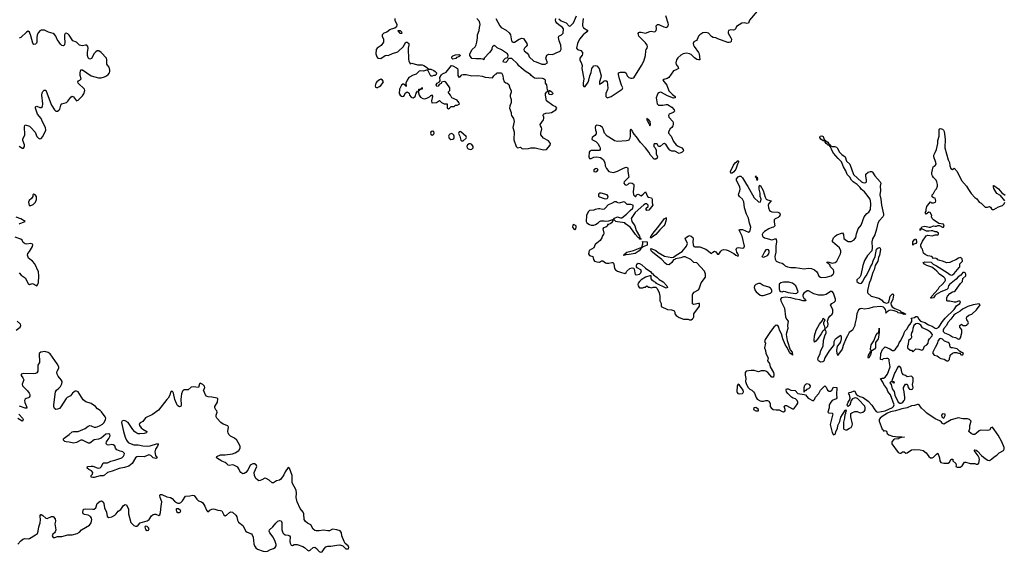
# Model space of a CAD drawing. Header units: inches. Extents: x 2396598 to 2566999, y 262085 to 451979.
# Tile 144 of 256: x 2457996 to 2471393, y 371484 to 378736. Entities that reach past the tile are written whole.
import ezdxf

# ---------------------------------------------------------------- set-up
doc = ezdxf.new("R2010")
doc.units = ezdxf.units.IN
doc.header["$MEASUREMENT"] = 0
for name, color, linetype in [('C4357', 7, 'Continuous'), ('C4367', 7, 'Continuous'), ('C4377', 7, 'Continuous')]:
    doc.layers.add(name, color=color, linetype=linetype)

msp = doc.modelspace()

# ---------------------------------------------------------------- linework, layer by layer
at = {"layer": 'C4357', "color": 5, "elevation": 20}
for points in [[(2457990, 377013), (2458010, 376998), (2458030, 376985), (2458050, 376985), (2458062, 377010), (2458061, 377030), (2458040, 377090), (2458041, 377110), (2458064, 377170), (2458061, 377279), (2458064, 377296), (2458070, 377303), (2458130, 377284), (2458149, 377269), (2458205, 377205), (2458230, 377145), (2458241, 377130), (2458250, 377121), (2458270, 377115), (2458290, 377120), (2458310, 377145), (2458350, 377230), (2458349, 377270), (2458305, 377345), (2458287, 377390), (2458239, 377450), (2458211, 377530), (2458209, 377550), (2458230, 377558), (2458270, 377541), (2458290, 377540), (2458306, 377554), (2458311, 377589), (2458298, 377710), (2458301, 377739), (2458310, 377759), (2458330, 377778), (2458350, 377775), (2458410, 377615), (2458430, 377573), (2458470, 377509), (2458490, 377492), (2458510, 377489), (2458530, 377504), (2458541, 377519), (2458557, 377570), (2458569, 377590), (2458633, 377607), (2458653, 377627), (2458690, 377683), (2458710, 377693), (2458730, 377685), (2458770, 377633), (2458790, 377639), (2458850, 377698), (2458870, 377725), (2458884, 377770), (2458878, 377790), (2458792, 377870), (2458785, 377890), (2458797, 377903), (2458814, 377910), (2458832, 377930), (2458818, 377978), (2458820, 378010), (2458830, 378055), (2458850, 378055), (2458970, 377970), (2459070, 377944), (2459105, 377945), (2459150, 377958), (2459178, 377970), (2459202, 377990), (2459217, 378010), (2459224, 378030), (2459224, 378050), (2459214, 378090), (2459190, 378115), (2459182, 378130), (2459182, 378190), (2459176, 378210), (2459103, 378290), (2459072, 378310), (2459050, 378312), (2459030, 378299), (2459010, 378277), (2458972, 378208), (2458950, 378200), (2458943, 378203), (2458930, 378216), (2458920, 378250), (2458919, 378290), (2458926, 378350), (2458923, 378370), (2458911, 378390), (2458890, 378390), (2458850, 378379), (2458830, 378382), (2458811, 378391), (2458770, 378429), (2458717, 378450), (2458670, 378526), (2458650, 378545), (2458630, 378553), (2458614, 378546), (2458606, 378530), (2458605, 378490), (2458611, 378429), (2458608, 378392), (2458590, 378380), (2458570, 378382), (2458550, 378402), (2458535, 378430), (2458507, 378467), (2458488, 378510), (2458470, 378535), (2458450, 378546), (2458390, 378564), (2458334, 378594), (2458290, 378594), (2458270, 378584), (2458250, 378562), (2458236, 378530), (2458229, 378489), (2458230, 378430), (2458225, 378415), (2458210, 378403), (2458190, 378399), (2458174, 378414), (2458150, 378518), (2458130, 378567), (2458110, 378580), (2458090, 378568), (2458010, 378494), (2457990, 378484)], [(2457988, 375952), (2457997, 375963), (2458050, 375979), (2458069, 375990), (2458010, 376024), (2457947, 376047)], [(2457990, 375291), (2458016, 375256), (2458070, 375219), (2458110, 375145), (2458130, 375131), (2458170, 375143), (2458230, 375111), (2458245, 375135), (2458250, 375152), (2458256, 375250), (2458250, 375301), (2458204, 375410), (2458170, 375447), (2458115, 375490), (2458101, 375530), (2458109, 375551), (2458130, 375579), (2458170, 375648), (2458176, 375670), (2458170, 375680), (2458150, 375687), (2458090, 375679), (2458070, 375682), (2458044, 375704), (2458030, 375733), (2458010, 375748), (2457935, 375775)], [(2457949, 374510), (2458003, 374550), (2458011, 374570), (2458006, 374590), (2457962, 374630)], [(2460000, 373564), (2459883, 373417), (2459801, 373359), (2459710, 373314), (2459673, 373267), (2459635, 373245), (2459621, 373230), (2459624, 373210), (2459650, 373177), (2459670, 373159), (2459728, 373130), (2459720, 373110), (2459690, 373102), (2459630, 373098), (2459610, 373099), (2459590, 373108), (2459565, 373125), (2459537, 373157), (2459470, 373252), (2459430, 373274), (2459410, 373277), (2459387, 373270), (2459381, 373250), (2459407, 373130), (2459433, 373050), (2459450, 373010), (2459470, 372980), (2459490, 372968), (2459550, 372947), (2459610, 372949), (2459670, 372934), (2459730, 372927), (2459770, 372932), (2459870, 372966), (2459880, 372950), (2459871, 372930), (2459842, 372890), (2459833, 372850), (2459842, 372802), (2459867, 372770), (2459850, 372763), (2459813, 372770), (2459782, 372802), (2459753, 372813), (2459690, 372785), (2459611, 372789), (2459590, 372786), (2459570, 372769), (2459526, 372694), (2459482, 372658), (2459422, 372638), (2459350, 372627), (2459253, 372587), (2459189, 372571), (2459150, 372535), (2459130, 372526), (2459090, 372526), (2459010, 372503), (2458990, 372502), (2458969, 372509), (2458970, 372530), (2458986, 372550), (2458990, 372570), (2458971, 372591), (2458937, 372610), (2458912, 372630), (2458919, 372650), (2458970, 372659), (2458990, 372657), (2459050, 372634), (2459070, 372631), (2459090, 372635), (2459107, 372650), (2459130, 372702), (2459190, 372702), (2459236, 372724), (2459290, 372737), (2459384, 372770), (2459410, 372794), (2459418, 372810), (2459420, 372830), (2459400, 372850), (2459361, 372861), (2459320, 372880), (2459301, 372901), (2459290, 372932), (2459270, 372948), (2459250, 372950), (2459210, 372942), (2459187, 372947), (2459176, 372956), (2459171, 372970), (2459175, 372990), (2459210, 373033), (2459229, 373070), (2459221, 373090), (2459210, 373095), (2459170, 373093), (2459103, 373037), (2459070, 373023), (2459010, 373015), (2458950, 372972), (2458931, 372969), (2458850, 373009), (2458830, 373009), (2458770, 372977), (2458730, 372968), (2458670, 372985), (2458627, 372987), (2458610, 372994), (2458594, 373010), (2458592, 373030), (2458600, 373040), (2458670, 373086), (2458710, 373123), (2458730, 373129), (2458770, 373127), (2458790, 373131), (2458887, 373170), (2458930, 373202), (2458950, 373210), (2458970, 373208), (2459010, 373188), (2459030, 373187), (2459050, 373191), (2459089, 373210), (2459123, 373230), (2459145, 373250), (2459163, 373290), (2459166, 373310), (2459158, 373330), (2459110, 373395), (2459090, 373415), (2459056, 373436), (2459026, 373470), (2458970, 373508), (2458894, 373534), (2458860, 373560), (2458790, 373667), (2458770, 373678), (2458750, 373678), (2458736, 373670), (2458714, 373650), (2458687, 373613), (2458644, 373590), (2458630, 373577), (2458555, 373465), (2458536, 373444), (2458510, 373431), (2458490, 373430), (2458470, 373443), (2458460, 373470), (2458461, 373490), (2458482, 373670), (2458495, 373690), (2458530, 373719), (2458550, 373743), (2458570, 373780), (2458573, 373810), (2458562, 373830), (2458520, 373880), (2458505, 373910), (2458501, 373930), (2458504, 373950), (2458528, 373992), (2458528, 374010), (2458508, 374050), (2458410, 374187), (2458385, 374205), (2458336, 374216), (2458285, 374210), (2458259, 374190), (2458264, 374070), (2458244, 374030), (2458243, 373950), (2458231, 373929), (2458210, 373917), (2458185, 373915), (2458050, 373917), (2458018, 373910), (2458014, 373890), (2458039, 373859), (2458054, 373830), (2458030, 373775), (2458035, 373750), (2458104, 373684), (2458127, 373650), (2458132, 373632), (2458132, 373610), (2458125, 373595), (2458114, 373586), (2458082, 373578), (2458070, 373569), (2458061, 373550), (2458064, 373524), (2458090, 373470), (2458092, 373448), (2458070, 373448), (2457994, 373474)], [(2457984, 373364), (2458034, 373310), (2458042, 373290), (2458036, 373270), (2458030, 373268), (2457970, 373307)], [(2457970, 371593), (2458010, 371639), (2458037, 371663), (2458067, 371673), (2458110, 371668), (2458130, 371672), (2458210, 371720), (2458238, 371742), (2458248, 371770), (2458257, 371830), (2458276, 371884), (2458278, 371930), (2458273, 371970), (2458274, 371986), (2458283, 371997), (2458290, 371999), (2458310, 371985), (2458350, 371948), (2458370, 371944), (2458430, 371972), (2458450, 371972), (2458479, 371939), (2458485, 371910), (2458475, 371870), (2458487, 371790), (2458479, 371761), (2458471, 371749), (2458447, 371730), (2458436, 371710), (2458450, 371686), (2458475, 371685), (2458510, 371701), (2458570, 371700), (2458650, 371720), (2458710, 371720), (2458779, 371741), (2458810, 371756), (2458836, 371790), (2458948, 371852), (2458970, 371884), (2458977, 371930), (2458972, 371950), (2458958, 371970), (2458930, 371988), (2458877, 371997), (2458858, 372010), (2458856, 372030), (2458865, 372070), (2458890, 372078), (2458990, 372070), (2459010, 372073), (2459030, 372090), (2459050, 372150), (2459090, 372180), (2459110, 372185), (2459130, 372173), (2459141, 372150), (2459150, 372090), (2459179, 372030), (2459185, 371970), (2459210, 371958), (2459250, 371967), (2459289, 371990), (2459311, 372009), (2459338, 372042), (2459373, 372067), (2459410, 372120), (2459430, 372135), (2459450, 372131), (2459475, 372070), (2459478, 372010), (2459510, 371890), (2459550, 371850), (2459570, 371840), (2459590, 371841), (2459607, 371853), (2459635, 371885), (2459730, 371914), (2459757, 371930), (2459790, 371981), (2459810, 371999), (2459830, 372003), (2459850, 372001), (2459890, 371987), (2459905, 371995), (2459914, 372026), (2459919, 372110), (2459932, 372170), (2459908, 372230), (2459904, 372256), (2459907, 372273), (2459930, 372270), (2459998, 372238), (2460000, 372237)]]:
    msp.add_lwpolyline(points, dxfattribs=at)
for points in [[(2458190, 376358), (2458174, 376350), (2458174, 376330), (2458157, 376303), (2458126, 376274), (2458118, 376250), (2458125, 376205), (2458150, 376205), (2458180, 376220), (2458210, 376252), (2458227, 376287), (2458226, 376330), (2458206, 376350)], [(2459710, 371842), (2459703, 371837), (2459698, 371830), (2459710, 371796), (2459730, 371779), (2459750, 371786), (2459756, 371804), (2459750, 371819), (2459730, 371837)]]:
    msp.add_lwpolyline(points, close=True, dxfattribs=at)
at = {"layer": 'C4367', "color": 5, "elevation": 20}
for points in [[(2463099, 378750), (2463101, 378730), (2463127, 378670), (2463121, 378639), (2463100, 378620), (2463050, 378607), (2463030, 378597), (2462992, 378568), (2462950, 378551), (2462929, 378530), (2462927, 378510), (2462945, 378470), (2462944, 378430), (2462915, 378385), (2462859, 378350), (2462845, 378330), (2462841, 378270), (2462854, 378230), (2462871, 378211), (2462910, 378208), (2462970, 378247), (2462990, 378251), (2463010, 378247), (2463070, 378277), (2463140, 378300), (2463150, 378305), (2463213, 378367), (2463249, 378431), (2463270, 378431), (2463293, 378410), (2463293, 378390), (2463281, 378350), (2463286, 378194), (2463290, 378174), (2463310, 378134), (2463330, 378142), (2463410, 378122), (2463470, 378121), (2463494, 378114), (2463530, 378091), (2463538, 378078), (2463562, 378062), (2463590, 378061), (2463630, 378046), (2463651, 378031), (2463665, 378010), (2463662, 377990), (2463650, 377978), (2463630, 377975), (2463610, 377966), (2463590, 377966), (2463550, 378048), (2463530, 378049), (2463490, 378033), (2463450, 378039), (2463430, 378034), (2463390, 377995), (2463350, 377982), (2463290, 377949), (2463266, 377910), (2463252, 377870), (2463254, 377830), (2463250, 377826), (2463242, 377842), (2463216, 377856), (2463210, 377858), (2463190, 377842), (2463163, 377790), (2463161, 377730), (2463171, 377710), (2463190, 377695), (2463210, 377691), (2463224, 377696), (2463233, 377707), (2463243, 377737), (2463270, 377752), (2463295, 377735), (2463301, 377710), (2463323, 377683), (2463330, 377676), (2463350, 377671), (2463379, 377690), (2463390, 377734), (2463410, 377762), (2463420, 377760), (2463431, 377710), (2463450, 377681), (2463482, 377662), (2463510, 377658), (2463535, 377665), (2463573, 377687), (2463590, 377705), (2463596, 377704), (2463610, 377714), (2463611, 377690), (2463599, 377630), (2463605, 377605), (2463610, 377602), (2463666, 377610), (2463710, 377634), (2463734, 377610), (2463770, 377592), (2463814, 377590), (2463814, 377530), (2463830, 377522), (2463846, 377530), (2463868, 377552), (2463907, 377553), (2463926, 377570), (2463950, 377571), (2463974, 377586), (2463978, 377590), (2463969, 377610), (2463950, 377638), (2463878, 377670), (2463858, 377710), (2463838, 377730), (2463828, 377750), (2463847, 377773), (2463848, 377810), (2463810, 377868), (2463790, 377888), (2463770, 377895), (2463737, 377883), (2463731, 377869), (2463705, 377855), (2463690, 377829), (2463670, 377828), (2463662, 377850), (2463678, 377870), (2463708, 377890), (2463715, 377905), (2463713, 377950), (2463735, 377985), (2463750, 377999), (2463800, 378020), (2463870, 378111), (2463890, 378106), (2463941, 378081), (2463952, 378070), (2463958, 378050), (2463957, 377977), (2463970, 377952), (2463990, 377958), (2464014, 377986), (2464030, 377991), (2464069, 377991), (2464150, 377973), (2464230, 377974), (2464288, 377968), (2464330, 377951), (2464430, 377942), (2464446, 377970), (2464470, 377994), (2464482, 377998), (2464490, 378014), (2464550, 378012), (2464570, 377974), (2464572, 377932), (2464590, 377894), (2464610, 377874), (2464630, 377872), (2464651, 377851), (2464664, 377804), (2464682, 377770), (2464682, 377750), (2464671, 377710), (2464671, 377690), (2464681, 377650), (2464681, 377610), (2464663, 377557), (2464661, 377530), (2464685, 377470), (2464681, 377450), (2464686, 377430), (2464716, 377390), (2464722, 377350), (2464706, 377270), (2464723, 377210), (2464721, 377101), (2464751, 377010), (2464770, 376991), (2464810, 377002), (2464830, 376982), (2464857, 376977), (2464918, 376982), (2464950, 376991), (2465009, 376991), (2465122, 376962), (2465164, 376970), (2465212, 377028), (2465216, 377050), (2465206, 377070), (2465190, 377086), (2465122, 377122), (2465087, 377167), (2465085, 377190), (2465099, 377250), (2465095, 377270), (2465082, 377290), (2465078, 377310), (2465121, 377370), (2465129, 377390), (2465129, 377410), (2465119, 377430), (2465122, 377450), (2465155, 377465), (2465206, 377466), (2465230, 377470), (2465289, 377510), (2465305, 377530), (2465289, 377550), (2465250, 377567), (2465166, 377630), (2465149, 377710), (2465149, 377730), (2465170, 377754), (2465182, 377758), (2465186, 377770), (2465178, 377778), (2465168, 377850), (2465149, 377870), (2465149, 377910), (2465122, 377930), (2465110, 377933), (2465050, 377938), (2465030, 377933), (2465001, 377941), (2464957, 377977), (2464946, 377990), (2464875, 378035), (2464819, 378079), (2464788, 378108), (2464770, 378136), (2464690, 378206), (2464653, 378207), (2464642, 378198), (2464630, 378173), (2464610, 378154), (2464578, 378158), (2464574, 378170), (2464583, 378190), (2464605, 378210), (2464637, 378223), (2464643, 378250), (2464634, 378270), (2464550, 378326), (2464494, 378354), (2464470, 378375), (2464450, 378382), (2464430, 378368), (2464421, 378350), (2464418, 378330), (2464390, 378288), (2464314, 378210), (2464310, 378188), (2464298, 378198), (2464270, 378202), (2464201, 378201), (2464150, 378208), (2464122, 378250), (2464119, 378270), (2464154, 378330), (2464193, 378367), (2464206, 378394), (2464217, 378430), (2464226, 378490), (2464226, 378530), (2464249, 378590), (2464252, 378630), (2464262, 378670), (2464252, 378710), (2464216, 378750)], [(2464475, 378750), (2464530, 378651), (2464546, 378630), (2464615, 378595), (2464657, 378557), (2464673, 378530), (2464688, 378450), (2464698, 378438), (2464710, 378428), (2464730, 378428), (2464790, 378470), (2464830, 378484), (2464850, 378478), (2464896, 378410), (2464899, 378390), (2464888, 378372), (2464864, 378350), (2464855, 378330), (2464859, 378310), (2464901, 378281), (2464918, 378258), (2464930, 378230), (2464990, 378173), (2465024, 378164), (2465102, 378130), (2465146, 378130), (2465178, 378150), (2465155, 378210), (2465170, 378252), (2465196, 378264), (2465242, 378262), (2465270, 378271), (2465295, 378285), (2465350, 378306), (2465365, 378335), (2465360, 378390), (2465336, 378450), (2465327, 378493), (2465330, 378511), (2465370, 378531), (2465389, 378550), (2465394, 378610), (2465376, 378636), (2465330, 378665), (2465303, 378690), (2465290, 378710), (2465286, 378730), (2465290, 378750)], [(2465330, 378746), (2465362, 378722), (2465430, 378694), (2465470, 378648), (2465490, 378650), (2465530, 378694), (2465571, 378789)], [(2465661, 378750), (2465652, 378672), (2465653, 378650), (2465666, 378626), (2465728, 378590), (2465713, 378570), (2465661, 378530), (2465613, 378470), (2465586, 378410), (2465573, 378350), (2465586, 378330), (2465630, 378317), (2465653, 378290), (2465654, 378270), (2465648, 378252), (2465616, 378210), (2465616, 378190), (2465641, 378141), (2465648, 378110), (2465644, 378070), (2465671, 377930), (2465661, 377870), (2465661, 377841), (2465670, 377826), (2465690, 377827), (2465730, 377883), (2465741, 377910), (2465752, 377970), (2465770, 378018), (2465782, 378070), (2465792, 378090), (2465810, 378108), (2465830, 378113), (2465850, 378108), (2465881, 378070), (2465908, 377970), (2465905, 377950), (2465883, 377890), (2465885, 377865), (2465890, 377854), (2465895, 377865), (2465910, 377871), (2465950, 377903), (2465970, 377906), (2465990, 377892), (2465998, 377802), (2465995, 377785), (2465971, 377730), (2465971, 377690), (2465990, 377671), (2466043, 377690), (2466192, 377790), (2466203, 377810), (2466182, 377842), (2466156, 377930), (2466144, 377990), (2466145, 378010), (2466170, 378020), (2466230, 378023), (2466249, 378009), (2466262, 377970), (2466283, 377950), (2466310, 377941), (2466330, 377940), (2466350, 377946), (2466455, 378110), (2466488, 378170), (2466511, 378250), (2466514, 378310), (2466520, 378330), (2466535, 378350), (2466540, 378370), (2466534, 378390), (2466510, 378422), (2466422, 378510), (2466414, 378530), (2466413, 378547), (2466421, 378559), (2466430, 378565), (2466450, 378564), (2466510, 378551), (2466570, 378575), (2466590, 378579), (2466630, 378572), (2466643, 378577), (2466656, 378590), (2466659, 378610), (2466655, 378650), (2466672, 378668), (2466690, 378669), (2466710, 378663), (2466758, 378638), (2466790, 378630), (2466810, 378639), (2466818, 378650), (2466822, 378670), (2466821, 378690), (2466787, 378787)], [(2468030, 378850), (2467928, 378730), (2467910, 378689), (2467890, 378685), (2467853, 378693), (2467823, 378690), (2467750, 378642), (2467737, 378610), (2467723, 378597), (2467710, 378592), (2467670, 378598), (2467642, 378590), (2467635, 378570), (2467637, 378550), (2467673, 378490), (2467679, 378470), (2467678, 378442), (2467670, 378429), (2467650, 378423), (2467630, 378427), (2467495, 378475), (2467469, 378489), (2467430, 378494), (2467410, 378505), (2467370, 378553), (2467330, 378563), (2467290, 378557), (2467249, 378530), (2467234, 378510), (2467216, 378464), (2467206, 378454), (2467170, 378435), (2467161, 378410), (2467165, 378390), (2467174, 378370), (2467233, 378290), (2467240, 378270), (2467250, 378189), (2467230, 378187), (2467210, 378192), (2467177, 378217), (2467130, 378262), (2467110, 378272), (2467070, 378281), (2467022, 378270), (2466990, 378251), (2466950, 378218), (2466931, 378190), (2466923, 378150), (2466930, 378127), (2466955, 378090), (2466958, 378070), (2466930, 378053), (2466890, 378039), (2466827, 377950), (2466805, 377935), (2466758, 377922), (2466745, 377910), (2466802, 377842), (2466829, 377769), (2466877, 377717), (2466913, 377690), (2466916, 377670), (2466890, 377666), (2466810, 377700), (2466730, 377744), (2466710, 377750), (2466690, 377741), (2466680, 377730), (2466668, 377710), (2466656, 377670), (2466670, 377590), (2466688, 377570), (2466746, 377570), (2466790, 377580), (2466810, 377579), (2466870, 377543), (2466900, 377510), (2466905, 377490), (2466899, 377481), (2466888, 377472), (2466835, 377450), (2466823, 377430), (2466830, 377407), (2466882, 377350), (2466888, 377330), (2466888, 377310), (2466881, 377290), (2466867, 377270), (2466845, 377250), (2466823, 377210), (2466823, 377190), (2466862, 377150), (2466890, 377079), (2466930, 377031), (2466953, 377013), (2467006, 376990), (2467024, 376970), (2467027, 376950), (2467011, 376930), (2466990, 376925), (2466970, 376914), (2466910, 376945), (2466870, 376947), (2466853, 376953), (2466840, 376960), (2466822, 376982), (2466790, 377034), (2466770, 377048), (2466750, 377046), (2466710, 377008), (2466688, 377008), (2466670, 377046), (2466630, 377046), (2466625, 377030), (2466626, 377010), (2466642, 376990), (2466658, 376958), (2466658, 376910), (2466672, 376870), (2466671, 376849), (2466650, 376838), (2466630, 376838), (2466577, 376890), (2466554, 376934), (2466510, 376993), (2466445, 377065), (2466390, 377142), (2466357, 377177), (2466333, 377213), (2466330, 377226), (2466310, 377246), (2466302, 377230), (2466303, 377150), (2466297, 377123), (2466283, 377097), (2466270, 377089), (2466253, 377087), (2466130, 377078), (2466090, 377088), (2466070, 377098), (2465990, 377150), (2465952, 377192), (2465934, 377250), (2465924, 377270), (2465894, 377290), (2465850, 377301), (2465830, 377290), (2465825, 377270), (2465830, 377231), (2465839, 377210), (2465838, 377182), (2465823, 377157), (2465785, 377130), (2465781, 377110), (2465790, 377099), (2465835, 377075), (2465860, 377050), (2465887, 377010), (2465895, 376990), (2465896, 376970), (2465885, 376955), (2465770, 376956), (2465753, 376947), (2465745, 376930), (2465741, 376870), (2465750, 376846), (2465770, 376847), (2465810, 376862), (2465850, 376868), (2465898, 376858), (2465933, 376833), (2465958, 376790), (2465964, 376744), (2465978, 376710), (2466010, 376671), (2466070, 376657), (2466090, 376661), (2466130, 376674), (2466210, 376715), (2466250, 376726), (2466264, 376724), (2466271, 376711), (2466270, 376670), (2466285, 376590), (2466221, 376530), (2466215, 376510), (2466228, 376490), (2466250, 376482), (2466270, 376491), (2466290, 376508), (2466310, 376515), (2466330, 376511), (2466343, 376503), (2466350, 376490), (2466353, 376470), (2466345, 376390), (2466347, 376353), (2466370, 376327), (2466378, 376330), (2466389, 376351), (2466410, 376358), (2466450, 376338), (2466480, 376360), (2466510, 376392), (2466538, 376330), (2466550, 376321), (2466591, 376310), (2466601, 376290), (2466603, 376243), (2466611, 376210), (2466557, 376143), (2466530, 376138), (2466518, 376150), (2466522, 376170), (2466548, 376190), (2466546, 376210), (2466527, 376227), (2466510, 376228), (2466490, 376217), (2466370, 376109), (2466318, 376030), (2466319, 376010), (2466327, 375990), (2466364, 375930), (2466386, 375866), (2466431, 375790), (2466438, 375758), (2466451, 375751), (2466450, 375746), (2466430, 375749), (2466424, 375764), (2466410, 375769), (2466373, 375810), (2466336, 375870), (2466301, 375910), (2466237, 375957), (2466230, 375968), (2466130, 375982), (2466106, 375990), (2466090, 376006), (2466070, 376006), (2466062, 375998), (2466062, 375990), (2466050, 375969), (2466030, 375955), (2466006, 375946), (2465994, 375946), (2465992, 375930), (2465972, 375910), (2465940, 375900), (2465931, 375890), (2465945, 375830), (2465941, 375810), (2465923, 375790), (2465915, 375765), (2465892, 375730), (2465824, 375676), (2465810, 375628), (2465746, 375594), (2465736, 375550), (2465747, 375527), (2465794, 375510), (2465803, 375470), (2465819, 375450), (2465850, 375437), (2465885, 375435), (2465910, 375451), (2465929, 375451), (2465965, 375425), (2465982, 375422), (2466010, 375421), (2466051, 375431), (2466071, 375431), (2466082, 375410), (2466088, 375350), (2466104, 375330), (2466130, 375313), (2466170, 375297), (2466230, 375282), (2466248, 375292), (2466258, 375310), (2466298, 375350), (2466330, 375358), (2466350, 375352), (2466358, 375338), (2466368, 375268), (2466390, 375260), (2466431, 375269), (2466449, 375290), (2466455, 375315), (2466449, 375330), (2466399, 375359), (2466389, 375369), (2466389, 375390), (2466393, 375407), (2466410, 375419), (2466430, 375416), (2466459, 375399), (2466510, 375351), (2466584, 375304), (2466598, 375278), (2466610, 375274), (2466620, 375260), (2466670, 375225), (2466699, 375199), (2466750, 375165), (2466801, 375110), (2466811, 375089), (2466790, 375081), (2466662, 375142), (2466650, 375158), (2466627, 375167), (2466606, 375186), (2466588, 375208), (2466586, 375246), (2466570, 375248), (2466510, 375229), (2466450, 375193), (2466427, 375170), (2466411, 375150), (2466406, 375130), (2466411, 375110), (2466426, 375090), (2466430, 375086), (2466475, 375085), (2466493, 375093), (2466507, 375093), (2466530, 375112), (2466553, 375093), (2466567, 375093), (2466590, 375085), (2466613, 375093), (2466650, 375094), (2466670, 375074), (2466697, 375017), (2466705, 374970), (2466705, 374910), (2466722, 374870), (2466722, 374830), (2466808, 374788), (2466865, 374785), (2466890, 374778), (2466902, 374770), (2466912, 374752), (2466912, 374730), (2466928, 374708), (2466970, 374679), (2467030, 374659), (2467090, 374658), (2467110, 374651), (2467130, 374651), (2467150, 374663), (2467159, 374670), (2467169, 374690), (2467169, 374730), (2467247, 374833), (2467246, 374870), (2467230, 374873), (2467170, 374859), (2467149, 374869), (2467152, 374932), (2467149, 374990), (2467155, 375005), (2467174, 375026), (2467230, 375059), (2467241, 375070), (2467269, 375151), (2467328, 375230), (2467328, 375270), (2467314, 375310), (2467210, 375426), (2467168, 375428), (2467126, 375470), (2467050, 375509), (2467030, 375509), (2466990, 375495), (2466921, 375479), (2466910, 375469), (2466890, 375464), (2466868, 375430), (2466837, 375403), (2466830, 375400), (2466803, 375403), (2466779, 375419), (2466732, 375472), (2466677, 375510), (2466605, 375570), (2466589, 375590), (2466582, 375618), (2466590, 375622), (2466595, 375615), (2466650, 375593), (2466684, 375564), (2466770, 375516), (2466870, 375497), (2466890, 375501), (2466930, 375530), (2467010, 375579), (2467070, 375651), (2467080, 375690), (2467073, 375713), (2467049, 375750), (2467053, 375767), (2467090, 375790), (2467110, 375796), (2467133, 375790), (2467157, 375770), (2467160, 375750), (2467154, 375710), (2467158, 375670), (2467168, 375648), (2467182, 375642), (2467250, 375644), (2467332, 375612), (2467410, 375552), (2467428, 375570), (2467450, 375582), (2467470, 375574), (2467490, 375545), (2467510, 375542), (2467537, 375583), (2467550, 375596), (2467570, 375606), (2467610, 375600), (2467634, 375594), (2467713, 375553), (2467741, 375530), (2467762, 375522), (2467770, 375512), (2467776, 375530), (2467769, 375550), (2467753, 375570), (2467746, 375606), (2467752, 375628), (2467770, 375636), (2467834, 375626), (2467850, 375631), (2467857, 375650), (2467826, 375790), (2467794, 375850), (2467787, 375873), (2467800, 375880), (2467830, 375877), (2467910, 375845), (2467930, 375857), (2467934, 375866), (2467942, 375910), (2467924, 375964), (2467910, 376035), (2467885, 376090), (2467856, 376176), (2467850, 376254), (2467830, 376294), (2467789, 376329), (2467778, 376350), (2467779, 376370), (2467795, 376405), (2467798, 376430), (2467794, 376454), (2467749, 376550), (2467749, 376571), (2467770, 376598), (2467790, 376607), (2467810, 376603), (2467830, 376581), (2467883, 376490), (2467903, 376463), (2467991, 376310), (2468050, 376256), (2468070, 376251), (2468081, 376270), (2468086, 376290), (2468073, 376330), (2468072, 376372), (2468058, 376430), (2468056, 376464), (2468060, 376480), (2468070, 376482), (2468111, 376410), (2468140, 376320), (2468154, 376294), (2468170, 376281), (2468222, 376270), (2468190, 376235), (2468180, 376210), (2468184, 376176), (2468200, 376140), (2468210, 376127), (2468230, 376119), (2468310, 376117), (2468330, 376107), (2468342, 376090), (2468339, 376070), (2468330, 376057), (2468316, 376044), (2468276, 376024), (2468263, 376010), (2468260, 375980), (2468271, 375930), (2468262, 375918), (2468251, 375909), (2468230, 375905), (2468190, 375887), (2468130, 375851), (2468109, 375831), (2468100, 375810), (2468103, 375790), (2468110, 375779), (2468130, 375765), (2468150, 375759), (2468230, 375738), (2468250, 375741), (2468270, 375752), (2468290, 375754), (2468295, 375710), (2468284, 375650), (2468282, 375570), (2468269, 375510), (2468274, 375474), (2468287, 375447), (2468330, 375429), (2468370, 375421), (2468389, 375409), (2468410, 375385), (2468442, 375370), (2468490, 375362), (2468550, 375362), (2468670, 375342), (2468730, 375353), (2468770, 375348), (2468809, 375329), (2468843, 375303), (2468853, 375290), (2468870, 375243), (2468890, 375228), (2468907, 375227), (2468970, 375230), (2469035, 375250), (2469062, 375270), (2469072, 375290), (2469074, 375310), (2469067, 375330), (2469030, 375369), (2469017, 375397), (2468998, 375418), (2468978, 375430), (2468983, 375437), (2469010, 375436), (2469050, 375421), (2469070, 375423), (2469090, 375431), (2469112, 375450), (2469165, 375550), (2469170, 375570), (2469167, 375590), (2469151, 375631), (2469057, 375710), (2469055, 375730), (2469070, 375766), (2469090, 375790), (2469114, 375806), (2469190, 375832), (2469203, 375810), (2469210, 375758), (2469246, 375730), (2469270, 375717), (2469290, 375714), (2469310, 375716), (2469350, 375737), (2469371, 375769), (2469381, 375819), (2469406, 375890), (2469443, 375937), (2469487, 376053), (2469523, 376097), (2469550, 376117), (2469570, 376150), (2469575, 376230), (2469573, 376270), (2469566, 376290), (2469510, 376370), (2469492, 376392), (2469447, 376427), (2469431, 376451), (2469392, 376492), (2469335, 376530), (2469315, 376550), (2469292, 376592), (2469253, 376630), (2469238, 376678), (2469205, 376730), (2469179, 376799), (2469130, 376845), (2469070, 376918), (2469050, 376950), (2469026, 377006), (2469018, 377010), (2469018, 377018), (2468986, 377030), (2468981, 377041), (2468969, 377050), (2468955, 377070), (2468958, 377078), (2468930, 377086), (2468896, 377110), (2468884, 377130), (2468889, 377150), (2468910, 377156), (2468930, 377146), (2468943, 377103), (2468958, 377090), (2468961, 377081), (2468970, 377081), (2468990, 377070), (2469005, 377045), (2469022, 377030), (2469022, 377022), (2469050, 377011), (2469087, 377007), (2469110, 376998), (2469118, 376990), (2469151, 376930), (2469181, 376901), (2469226, 376870), (2469246, 376810), (2469290, 376770), (2469343, 376630), (2469450, 376528), (2469470, 376517), (2469485, 376515), (2469510, 376521), (2469516, 376530), (2469518, 376550), (2469507, 376610), (2469509, 376631), (2469540, 376660), (2469570, 376671), (2469590, 376671), (2469601, 376661), (2469630, 376611), (2469703, 376530), (2469711, 376510), (2469703, 376470), (2469707, 376410), (2469697, 376350), (2469714, 376290), (2469723, 376210), (2469750, 376090), (2469750, 376070), (2469742, 376050), (2469690, 375995), (2469670, 375964), (2469656, 375884), (2469632, 375808), (2469601, 375750), (2469589, 375710), (2469597, 375630), (2469591, 375590), (2469530, 375524), (2469490, 375459), (2469470, 375389), (2469442, 375258), (2469428, 375232), (2469388, 375192), (2469388, 375170), (2469410, 375151), (2469430, 375142), (2469450, 375147), (2469469, 375170), (2469487, 375213), (2469514, 375250), (2469555, 375325), (2469570, 375370), (2469593, 375407), (2469607, 375453), (2469636, 375510), (2469655, 375610), (2469678, 375630), (2469695, 375635), (2469705, 375625), (2469706, 375606), (2469694, 375530), (2469680, 375500), (2469670, 375450), (2469637, 375390), (2469624, 375330), (2469605, 375295), (2469572, 375190), (2469554, 375150), (2469531, 375050), (2469530, 375022), (2469535, 375010), (2469581, 374970), (2469686, 374946), (2469722, 374922), (2469751, 374890), (2469790, 374875), (2469817, 374883), (2469822, 374890), (2469833, 374950), (2469841, 374970), (2469870, 375002), (2469880, 375000), (2469884, 374984), (2469877, 374930), (2469851, 374870), (2469855, 374850), (2469868, 374828), (2469904, 374804), (2469970, 374775), (2469995, 374755), (2470000, 374753)], [(2470000, 374736), (2469998, 374738), (2469970, 374739), (2469950, 374745), (2469937, 374757), (2469893, 374773), (2469850, 374781), (2469824, 374776), (2469800, 374760), (2469782, 374742), (2469786, 374754), (2469776, 374790), (2469764, 374810), (2469750, 374822), (2469712, 374832), (2469610, 374823), (2469550, 374803), (2469490, 374793), (2469450, 374803), (2469430, 374801), (2469410, 374785), (2469385, 374730), (2469378, 374662), (2469358, 374590), (2469358, 374570), (2469325, 374510), (2469284, 374476), (2469260, 374430), (2469239, 374401), (2469199, 374301), (2469187, 374250), (2469137, 374183), (2469130, 374166), (2469122, 374162), (2469126, 374170), (2469118, 374190), (2469115, 374230), (2469122, 374290), (2469155, 374325), (2469169, 374350), (2469177, 374390), (2469177, 374417), (2469170, 374438), (2469130, 374415), (2469110, 374395), (2469090, 374388), (2469075, 374350), (2469072, 374310), (2469065, 374295), (2469010, 374229), (2468953, 374130), (2468935, 374085), (2468924, 374076), (2468890, 374073), (2468864, 374090), (2468857, 374110), (2468859, 374130), (2468889, 374190), (2468895, 374230), (2468929, 374290), (2468933, 374367), (2468949, 374430), (2468969, 374470), (2468969, 374490), (2468956, 374516), (2468950, 374526), (2468942, 374510), (2468918, 374490), (2468902, 374458), (2468853, 374387), (2468830, 374359), (2468810, 374346), (2468805, 374370), (2468812, 374430), (2468835, 374510), (2468879, 374590), (2468919, 374641), (2468930, 374674), (2468952, 374650), (2468931, 374609), (2468931, 374590), (2468941, 374570), (2468950, 374534), (2468970, 374542), (2468990, 374562), (2468994, 374590), (2468988, 374630), (2468999, 374670), (2469021, 374699), (2469050, 374727), (2469061, 374750), (2469060, 374790), (2469029, 374850), (2469044, 374870), (2469079, 374890), (2469097, 374910), (2469096, 374930), (2469069, 375010), (2469050, 375036), (2469030, 375035), (2468968, 374992), (2468933, 374987), (2468867, 374987), (2468803, 375003), (2468730, 375045), (2468710, 375043), (2468665, 375010), (2468651, 374990), (2468651, 374970), (2468665, 374945), (2468685, 374930), (2468694, 374910), (2468674, 374906), (2468650, 374906), (2468610, 374921), (2468550, 374930), (2468490, 374950), (2468410, 374957), (2468363, 374950), (2468349, 374930), (2468354, 374910), (2468403, 374810), (2468417, 374690), (2468430, 374658), (2468451, 374630), (2468443, 374570), (2468447, 374530), (2468427, 374473), (2468424, 374450), (2468437, 374370), (2468481, 374241), (2468505, 374210), (2468512, 374168), (2468506, 374174), (2468506, 374186), (2468490, 374188), (2468470, 374209), (2468436, 374276), (2468410, 374314), (2468380, 374390), (2468359, 374459), (2468334, 374510), (2468325, 374550), (2468310, 374573), (2468290, 374576), (2468257, 374550), (2468210, 374489), (2468140, 374380), (2468131, 374351), (2468143, 374330), (2468131, 374270), (2468143, 374230), (2468146, 374190), (2468182, 374130), (2468171, 374090), (2468196, 374056), (2468208, 374008), (2468251, 373930), (2468256, 373910), (2468251, 373869), (2468228, 373870), (2468175, 373930), (2468150, 373949), (2468130, 373953), (2468086, 373954), (2468050, 373942), (2467990, 373958), (2467950, 373960), (2467881, 373950), (2467865, 373930), (2467866, 373894), (2467876, 373850), (2467873, 373810), (2467884, 373770), (2467906, 373726), (2467930, 373703), (2467958, 373690), (2467981, 373670), (2467996, 373650), (2468015, 373590), (2468031, 373570), (2468070, 373547), (2468090, 373541), (2468118, 373542), (2468150, 373551), (2468171, 373551), (2468190, 373542), (2468206, 373510), (2468206, 373470), (2468219, 373450), (2468246, 373430), (2468290, 373423), (2468330, 373425), (2468370, 373401), (2468390, 373397), (2468409, 373410), (2468409, 373430), (2468398, 373470), (2468410, 373482), (2468430, 373485), (2468510, 373438), (2468530, 373438), (2468572, 373490), (2468585, 373515), (2468585, 373530), (2468575, 373550), (2468550, 373572), (2468522, 373582), (2468497, 373597), (2468446, 373646), (2468429, 373671), (2468425, 373695), (2468429, 373711), (2468450, 373711), (2468490, 373691), (2468546, 373686), (2468585, 373645), (2468670, 373634), (2468686, 373626), (2468724, 373584), (2468790, 373547), (2468810, 373565), (2468825, 373595), (2468870, 373647), (2468894, 373690), (2468950, 373752), (2468970, 373734), (2468985, 373690), (2469010, 373678), (2469030, 373678), (2469048, 373690), (2469070, 373732), (2469114, 373730), (2469111, 373630), (2469115, 373585), (2469106, 373574), (2469050, 373553), (2469031, 373530), (2469011, 373490), (2469011, 373450), (2468992, 373390), (2469002, 373382), (2469050, 373378), (2469058, 373370), (2469025, 373225), (2469050, 373114), (2469070, 373083), (2469090, 373094), (2469104, 373136), (2469121, 373170), (2469129, 373211), (2469156, 373264), (2469170, 373322), (2469190, 373362), (2469218, 373402), (2469218, 373410), (2469230, 373422), (2469242, 373410), (2469232, 373388), (2469231, 373370), (2469222, 373358), (2469219, 373310), (2469204, 373256), (2469207, 373170), (2469210, 373162), (2469230, 373151), (2469250, 373152), (2469285, 373175), (2469310, 373185), (2469324, 373210), (2469325, 373230), (2469306, 373330), (2469306, 373374), (2469316, 373384), (2469358, 373402), (2469390, 373401), (2469430, 373381), (2469470, 373391), (2469492, 373408), (2469498, 373422), (2469501, 373450), (2469493, 373473), (2469410, 373564), (2469396, 373576), (2469370, 373585), (2469350, 373584), (2469327, 373573), (2469311, 373550), (2469290, 373489), (2469270, 373468), (2469258, 373478), (2469255, 373490), (2469266, 373530), (2469285, 373555), (2469297, 373583), (2469287, 373627), (2469275, 373650), (2469281, 373659), (2469310, 373664), (2469350, 373681), (2469359, 373679), (2469379, 373639), (2469399, 373619), (2469425, 373605), (2469472, 373592), (2469540, 373540), (2469590, 373488), (2469630, 373422), (2469650, 373399), (2469670, 373390), (2469772, 373408), (2469870, 373456), (2469885, 373470), (2469893, 373493), (2469842, 373630), (2469810, 373674), (2469794, 373714), (2469753, 373770), (2469740, 373800), (2469708, 373850), (2469725, 373855), (2469750, 373855), (2469773, 373867), (2469803, 373910), (2469840, 374010), (2469824, 374090), (2469824, 374110), (2469818, 374118), (2469810, 374124), (2469790, 374124), (2469744, 374116), (2469730, 374106), (2469708, 374108), (2469714, 374190), (2469734, 374246), (2469770, 374282), (2469834, 374254), (2469870, 374232), (2469890, 374232), (2469910, 374251), (2469950, 374301), (2469962, 374338), (2469986, 374370), (2470000, 374398)], [(2470000, 373930), (2469989, 373990), (2469970, 374015), (2469955, 374015), (2469950, 374014), (2469935, 373990), (2469917, 373950), (2469903, 373930), (2469865, 373830), (2469864, 373824), (2469870, 373814), (2469891, 373811), (2469892, 373790), (2469888, 373788), (2469882, 373802), (2469870, 373806), (2469850, 373806), (2469834, 373790), (2469854, 373770), (2469867, 373710), (2469893, 373673), (2469903, 373623), (2469949, 373529), (2469970, 373513), (2469990, 373514), (2470000, 373520)], [(2460000, 372237), (2460050, 372228), (2460070, 372216), (2460102, 372182), (2460130, 372163), (2460150, 372153), (2460170, 372151), (2460190, 372161), (2460210, 372183), (2460250, 372248), (2460310, 372252), (2460350, 372264), (2460370, 372256), (2460406, 372206), (2460430, 372184), (2460471, 372170), (2460490, 372156), (2460517, 372110), (2460536, 372056), (2460550, 372038), (2460570, 372041), (2460584, 372056), (2460610, 372070), (2460630, 372075), (2460650, 372073), (2460690, 372056), (2460730, 372054), (2460747, 372047), (2460774, 371994), (2460790, 371982), (2460810, 371988), (2460850, 372028), (2460870, 372037), (2460891, 372030), (2460937, 371990), (2460949, 371969), (2460961, 371921), (2460975, 371895), (2461030, 371850), (2461073, 371773), (2461090, 371756), (2461150, 371736), (2461161, 371721), (2461173, 371690), (2461181, 371601), (2461192, 371572), (2461207, 371547), (2461230, 371528), (2461310, 371498), (2461335, 371495), (2461370, 371501), (2461410, 371522), (2461450, 371535), (2461474, 371550), (2461484, 371570), (2461484, 371590), (2461472, 371630), (2461447, 371690), (2461398, 371750), (2461391, 371770), (2461396, 371790), (2461442, 371830), (2461480, 371880), (2461510, 371908), (2461530, 371915), (2461553, 371913), (2461564, 371890), (2461565, 371790), (2461578, 371750), (2461590, 371736), (2461610, 371724), (2461650, 371718), (2461668, 371710), (2461676, 371696), (2461671, 371630), (2461675, 371610), (2461690, 371579), (2461710, 371577), (2461731, 371589), (2461748, 371592), (2461770, 371590), (2461850, 371563), (2461870, 371550), (2461910, 371512), (2461930, 371505), (2461950, 371512), (2461990, 371550), (2462010, 371554), (2462036, 371536), (2462070, 371493), (2462090, 371484), (2462112, 371490), (2462137, 371530), (2462162, 371558), (2462190, 371568), (2462230, 371568), (2462310, 371583), (2462350, 371584), (2462391, 371571), (2462432, 371530), (2462468, 371530), (2462475, 371550), (2462465, 371570), (2462425, 371605), (2462409, 371629), (2462381, 371710), (2462373, 371750), (2462355, 371775), (2462309, 371790), (2462250, 371800), (2462210, 371778), (2462190, 371775), (2462130, 371784), (2462070, 371775), (2462030, 371775), (2462010, 371782), (2461990, 371799), (2461957, 371857), (2461910, 371881), (2461884, 371904), (2461868, 371930), (2461860, 372010), (2461852, 372030), (2461810, 372080), (2461770, 372169), (2461756, 372230), (2461763, 372290), (2461757, 372330), (2461705, 372430), (2461702, 372530), (2461669, 372629), (2461650, 372639), (2461610, 372581), (2461590, 372538), (2461550, 372481), (2461530, 372467), (2461490, 372455), (2461450, 372429), (2461430, 372429), (2461390, 372467), (2461350, 372489), (2461330, 372494), (2461290, 372469), (2461270, 372461), (2461250, 372459), (2461230, 372469), (2461210, 372489), (2461190, 372530), (2461186, 372570), (2461221, 372650), (2461214, 372674), (2461193, 372690), (2461167, 372690), (2461133, 372670), (2461098, 372602), (2461072, 372570), (2461050, 372555), (2461030, 372554), (2461003, 372570), (2460990, 372590), (2460980, 372620), (2460962, 372642), (2460908, 372670), (2460890, 372673), (2460850, 372665), (2460831, 372671), (2460816, 372690), (2460790, 372708), (2460745, 372725), (2460673, 372770), (2460679, 372790), (2460730, 372812), (2460791, 372809), (2460890, 372824), (2460930, 372837), (2460980, 372870), (2460996, 372904), (2460994, 372930), (2460970, 372980), (2460950, 373010), (2460918, 373038), (2460865, 373065), (2460842, 373090), (2460832, 373110), (2460830, 373130), (2460836, 373190), (2460826, 373206), (2460765, 373230), (2460731, 373250), (2460680, 373310), (2460670, 373329), (2460668, 373352), (2460683, 373390), (2460679, 373410), (2460664, 373424), (2460652, 373450), (2460652, 373470), (2460689, 373530), (2460694, 373574), (2460683, 373583), (2460610, 373597), (2460560, 373600), (2460540, 373610), (2460525, 373630), (2460498, 373690), (2460515, 373725), (2460510, 373746), (2460488, 373770), (2460453, 373787), (2460443, 373777), (2460431, 373729), (2460355, 373735), (2460330, 373732), (2460290, 373696), (2460230, 373698), (2460210, 373680), (2460199, 373641), (2460190, 373570), (2460195, 373490), (2460190, 373468), (2460170, 373465), (2460162, 373470), (2460145, 373485), (2460130, 373510), (2460105, 373565), (2460090, 373649), (2460081, 373670), (2460070, 373680), (2460050, 373663), (2460037, 373623), (2460016, 373584), (2460000, 373564)], [(2470000, 373436), (2469970, 373430), (2469912, 373408), (2469845, 373395), (2469803, 373377), (2469730, 373332), (2469702, 373310), (2469690, 373290), (2469692, 373270), (2469715, 373195), (2469730, 373161), (2469745, 373150), (2469750, 373134), (2469770, 373142), (2469790, 373132), (2469801, 373101), (2469822, 373082), (2469870, 373063), (2469910, 373061), (2469930, 373055), (2469990, 373058), (2470000, 373056)], [(2470000, 373046), (2469976, 373044), (2469961, 373039), (2469952, 373030), (2469897, 373023), (2469883, 373017), (2469864, 372990), (2469863, 372963), (2469950, 372842), (2469970, 372832), (2469987, 372833), (2470000, 372844)]]:
    msp.add_lwpolyline(points, dxfattribs=at)
for points in [[(2463190, 378548), (2463169, 378549), (2463162, 378562), (2463148, 378570), (2463146, 378590), (2463174, 378590), (2463192, 378570), (2463194, 378550)], [(2463890, 378198), (2463878, 378210), (2463878, 378230), (2463890, 378242), (2463925, 378255), (2463970, 378262), (2463990, 378254), (2463992, 378250), (2463971, 378229), (2463941, 378219), (2463930, 378209)], [(2462910, 377924), (2462890, 377919), (2462856, 377890), (2462843, 377870), (2462834, 377834), (2462838, 377818), (2462850, 377814), (2462870, 377814), (2462878, 377822), (2462890, 377825), (2462910, 377838), (2462930, 377861), (2462944, 377890), (2462933, 377913)], [(2463422, 377762), (2463428, 377790), (2463462, 377798), (2463466, 377810), (2463474, 377814), (2463472, 377790), (2463438, 377782), (2463430, 377766)], [(2465210, 377768), (2465194, 377766), (2465192, 377730), (2465202, 377722), (2465230, 377718), (2465250, 377725), (2465255, 377730), (2465238, 377750)], [(2466527, 377393), (2466527, 377370), (2466539, 377359), (2466550, 377326), (2466559, 377319), (2466570, 377292), (2466579, 377310), (2466573, 377350), (2466550, 377375), (2466540, 377380), (2466535, 377390)], [(2463610, 377219), (2463590, 377204), (2463586, 377190), (2463590, 377176), (2463610, 377165), (2463627, 377173), (2463637, 377190), (2463633, 377213)], [(2463870, 377185), (2463850, 377179), (2463838, 377170), (2463831, 377150), (2463841, 377121), (2463864, 377104), (2463890, 377107), (2463903, 377117), (2463909, 377130), (2463909, 377150), (2463902, 377162), (2463890, 377177)], [(2463990, 377214), (2463974, 377210), (2463967, 377187), (2463986, 377150), (2463997, 377097), (2464010, 377085), (2464030, 377086), (2464070, 377122), (2464075, 377130), (2464070, 377146), (2463998, 377210)], [(2464110, 377045), (2464090, 377030), (2464079, 377010), (2464086, 376990), (2464097, 376977), (2464130, 376968), (2464150, 376973), (2464159, 376981), (2464167, 376990), (2464167, 377010), (2464150, 377035), (2464130, 377045)], [(2467670, 376648), (2467669, 376670), (2467710, 376756), (2467730, 376785), (2467770, 376818), (2467778, 376810), (2467775, 376795), (2467761, 376770), (2467741, 376699), (2467714, 376666), (2467690, 376648)], [(2465850, 376708), (2465830, 376704), (2465806, 376690), (2465807, 376670), (2465830, 376665), (2465848, 376670), (2465868, 376690)], [(2468030, 376546), (2468022, 376582), (2468009, 376590), (2468010, 376611), (2468014, 376594), (2468031, 376591), (2468035, 376565)], [(2465890, 376375), (2465877, 376363), (2465870, 376350), (2465873, 376333), (2465883, 376323), (2465950, 376299), (2465970, 376296), (2465990, 376301), (2465999, 376310), (2466005, 376330), (2465989, 376350), (2465906, 376374)], [(2466110, 376258), (2466090, 376258), (2466050, 376235), (2466003, 376217), (2465968, 376172), (2465950, 376157), (2465930, 376153), (2465890, 376161), (2465870, 376160), (2465828, 376152), (2465810, 376142), (2465750, 376138), (2465730, 376118), (2465706, 376070), (2465702, 375990), (2465712, 375970), (2465750, 375945), (2465770, 375938), (2465810, 375938), (2465830, 375946), (2465866, 375970), (2465886, 375990), (2465903, 375997), (2465950, 375998), (2465970, 375992), (2466010, 375998), (2466082, 376018), (2466090, 376034), (2466129, 376051), (2466170, 376038), (2466190, 376038), (2466252, 376088), (2466301, 376139), (2466337, 376170), (2466344, 376190), (2466342, 376210), (2466310, 376221), (2466260, 376220), (2466229, 376249), (2466214, 376254), (2466150, 376239), (2466126, 376246)], [(2466583, 375763), (2466578, 375770), (2466585, 375790), (2466598, 375802), (2466613, 375830), (2466694, 375926), (2466770, 376027), (2466786, 376034), (2466790, 376042), (2466794, 376034), (2466792, 376010), (2466772, 375948), (2466760, 375930), (2466705, 375875), (2466650, 375809), (2466590, 375764)], [(2465530, 375946), (2465524, 375936), (2465518, 375910), (2465530, 375892), (2465550, 375878), (2465562, 375890), (2465568, 375910), (2465567, 375927)], [(2466230, 375529), (2466208, 375530), (2466226, 375534), (2466228, 375550), (2466258, 375570), (2466346, 375594), (2466460, 375640), (2466462, 375630), (2466445, 375615), (2466445, 375610), (2466426, 375590), (2466370, 375553), (2466290, 375539), (2466244, 375536)], [(2466470, 375638), (2466460, 375640), (2466475, 375685), (2466476, 375696), (2466470, 375714), (2466532, 375712), (2466533, 375667), (2466490, 375649)], [(2468170, 375607), (2468150, 375601), (2468130, 375575), (2468101, 375519), (2468092, 375510), (2468110, 375501), (2468130, 375508), (2468170, 375526), (2468190, 375550), (2468195, 375570), (2468194, 375590), (2468184, 375604)], [(2468050, 375144), (2468011, 375130), (2467993, 375110), (2467991, 375090), (2468002, 375050), (2468015, 375030), (2468070, 374987), (2468090, 374980), (2468110, 374980), (2468130, 374987), (2468210, 375013), (2468229, 375030), (2468229, 375050), (2468220, 375070), (2468210, 375081), (2468190, 375092), (2468110, 375115), (2468070, 375142)], [(2468462, 375162), (2468390, 375161), (2468350, 375154), (2468330, 375133), (2468330, 375070), (2468335, 375050), (2468350, 375035), (2468370, 375030), (2468390, 375038), (2468410, 375035), (2468450, 375023), (2468550, 375008), (2468570, 375011), (2468589, 375031), (2468570, 375082), (2468554, 375110), (2468510, 375147)], [(2469582, 374222), (2469586, 374230), (2469576, 374236), (2469574, 374250), (2469582, 374310), (2469619, 374361), (2469650, 374445), (2469670, 374472), (2469686, 374474), (2469690, 374534), (2469691, 374471), (2469684, 374456), (2469683, 374410), (2469675, 374390), (2469641, 374339), (2469641, 374270), (2469626, 374250), (2469590, 374226)], [(2469550, 374128), (2469542, 374142), (2469545, 374170), (2469563, 374197), (2469570, 374222), (2469580, 374220), (2469582, 374210), (2469571, 374170), (2469561, 374159)], [(2467770, 373772), (2467760, 373750), (2467755, 373675), (2467759, 373659), (2467767, 373647), (2467790, 373640), (2467830, 373644), (2467837, 373650), (2467844, 373670), (2467839, 373690), (2467790, 373761)], [(2468670, 373666), (2468668, 373728), (2468680, 373760), (2468690, 373772), (2468710, 373782), (2468735, 373775), (2468751, 373751), (2468745, 373730), (2468730, 373709), (2468701, 373699), (2468690, 373686), (2468678, 373682)], [(2468010, 373457), (2467985, 373450), (2467981, 373430), (2468010, 373411), (2468030, 373408), (2468048, 373412), (2468049, 373430)], [(2460157, 372077), (2460130, 372076), (2460125, 372070), (2460124, 372056), (2460130, 372039), (2460150, 372025), (2460170, 372025), (2460181, 372030), (2460189, 372050)]]:
    msp.add_lwpolyline(points, close=True, dxfattribs=at)
at = {"layer": 'C4377', "color": 5, "elevation": 20}
for points in [[(2470000, 374398), (2470026, 374450), (2470029, 374471), (2470042, 374498), (2470072, 374528), (2470083, 374557), (2470112, 374588), (2470135, 374625), (2470135, 374655), (2470127, 374673), (2470170, 374683), (2470190, 374696), (2470210, 374694), (2470223, 374663), (2470252, 374632), (2470310, 374613), (2470362, 374582), (2470410, 374563), (2470450, 374537), (2470470, 374533), (2470501, 374550), (2470550, 374627), (2470588, 374672), (2470709, 374790), (2470740, 374840), (2470789, 374870), (2470795, 374895), (2470782, 374902), (2470770, 374904), (2470731, 374889), (2470711, 374889), (2470650, 374905), (2470624, 374904), (2470610, 374908), (2470609, 374950), (2470619, 374970), (2470652, 375008), (2470690, 375030), (2470710, 375035), (2470730, 375050), (2470797, 375143), (2470824, 375170), (2470830, 375214), (2470868, 375250), (2470868, 375270), (2470858, 375290), (2470850, 375295), (2470830, 375294), (2470803, 375257), (2470767, 375233), (2470739, 375201), (2470649, 375131), (2470634, 375110), (2470623, 375077), (2470610, 375062), (2470528, 375032), (2470467, 374993), (2470446, 374974), (2470430, 374949), (2470402, 374942), (2470389, 374950), (2470402, 374958), (2470405, 374970), (2470492, 375068), (2470507, 375093), (2470549, 375130), (2470585, 375170), (2470592, 375190), (2470589, 375210), (2470571, 375231), (2470510, 375269), (2470474, 375314), (2470441, 375341), (2470405, 375365), (2470338, 375390), (2470307, 375407), (2470288, 375430), (2470310, 375438), (2470396, 375436), (2470427, 375407), (2470470, 375386), (2470614, 375294), (2470650, 375267), (2470670, 375259), (2470690, 375264), (2470710, 375279), (2470780, 375360), (2470786, 375370), (2470789, 375411), (2470822, 375450), (2470818, 375478), (2470808, 375490), (2470790, 375496), (2470770, 375489), (2470735, 375465), (2470690, 375449), (2470650, 375429), (2470610, 375424), (2470550, 375449), (2470515, 375455), (2470490, 375468), (2470479, 375479), (2470450, 375488), (2470430, 375486), (2470406, 375510), (2470350, 375521), (2470317, 375537), (2470295, 375555), (2470278, 375610), (2470265, 375625), (2470255, 375650), (2470259, 375670), (2470281, 375719), (2470330, 375792), (2470350, 375802), (2470410, 375791), (2470450, 375805), (2470490, 375805), (2470498, 375810), (2470498, 375830), (2470494, 375834), (2470470, 375848), (2470450, 375848), (2470422, 375862), (2470397, 375863), (2470365, 375855), (2470335, 375855), (2470270, 375886), (2470258, 375882), (2470254, 375870), (2470246, 375866), (2470248, 375890), (2470262, 375898), (2470270, 375914), (2470310, 375926), (2470369, 375911), (2470389, 375911), (2470430, 375931), (2470450, 375925), (2470470, 375925), (2470490, 375934), (2470510, 375934), (2470550, 375912), (2470567, 375913), (2470575, 375925), (2470566, 375950), (2470500, 375960), (2470429, 376010), (2470409, 376030), (2470402, 376050), (2470408, 376070), (2470386, 376110), (2470365, 376115), (2470330, 376088), (2470318, 376110), (2470329, 376130), (2470329, 376150), (2470339, 376190), (2470350, 376212), (2470390, 376254), (2470404, 376244), (2470430, 376241), (2470455, 376250), (2470462, 376270), (2470450, 376306), (2470428, 376308), (2470410, 376326), (2470409, 376350), (2470428, 376370), (2470450, 376414), (2470470, 376434), (2470482, 376470), (2470482, 376490), (2470474, 376530), (2470464, 376550), (2470430, 376585), (2470415, 376610), (2470407, 376630), (2470406, 376650), (2470426, 376730), (2470450, 376751), (2470464, 376770), (2470461, 376790), (2470432, 376870), (2470433, 376890), (2470453, 376927), (2470470, 376970), (2470488, 377050), (2470490, 377090), (2470506, 377150), (2470505, 377235), (2470510, 377251), (2470526, 377254), (2470550, 377247), (2470567, 377230), (2470574, 377214), (2470587, 377110), (2470585, 376990), (2470629, 376829), (2470647, 376790), (2470652, 376748), (2470665, 376710), (2470690, 376698), (2470710, 376712), (2470750, 376671), (2470808, 376548), (2470879, 376470), (2470904, 376424), (2470944, 376370), (2470990, 376315), (2471018, 376298), (2471050, 376251), (2471077, 376237), (2471119, 376199), (2471130, 376182), (2471164, 376184), (2471190, 376192), (2471204, 376184), (2471220, 376160), (2471230, 376152), (2471250, 376152), (2471314, 376186), (2471370, 376204), (2471392, 376228), (2471401, 376250)], [(2471399, 376270), (2471340, 376340), (2471289, 376369), (2471250, 376438), (2471244, 376456), (2471244, 376476), (2471250, 376478), (2471314, 376434), (2471360, 376380), (2471406, 376346)], [(2470000, 374753), (2470014, 374750), (2470052, 374728), (2470030, 374722), (2470006, 374730), (2470000, 374736)], [(2470000, 373520), (2470010, 373526), (2470030, 373550), (2470038, 373570), (2470039, 373590), (2470029, 373670), (2470019, 373710), (2470022, 373730), (2470050, 373772), (2470070, 373772), (2470082, 373750), (2470085, 373730), (2470104, 373704), (2470130, 373701), (2470148, 373710), (2470152, 373730), (2470145, 373770), (2470153, 373810), (2470152, 373850), (2470146, 373866), (2470130, 373882), (2470070, 373874), (2470050, 373889), (2470019, 373899), (2470001, 373921), (2470000, 373930)], [(2470000, 372844), (2470006, 372850), (2470030, 372851), (2470054, 372834), (2470070, 372838), (2470130, 372879), (2470170, 372884), (2470250, 372881), (2470288, 372868), (2470330, 372838), (2470365, 372790), (2470390, 372771), (2470410, 372771), (2470430, 372781), (2470470, 372822), (2470490, 372834), (2470511, 372770), (2470516, 372730), (2470530, 372706), (2470570, 372698), (2470630, 372698), (2470648, 372710), (2470670, 372754), (2470690, 372754), (2470694, 372750), (2470694, 372730), (2470732, 372692), (2470738, 372670), (2470734, 372650), (2470750, 372642), (2470790, 372645), (2470820, 372660), (2470850, 372711), (2470870, 372711), (2470930, 372695), (2470990, 372691), (2471010, 372685), (2471030, 372685), (2471044, 372696), (2471053, 372747), (2471050, 372770), (2471036, 372796), (2470994, 372850), (2470984, 372870), (2470990, 372878), (2471010, 372873), (2471030, 372859), (2471082, 372802), (2471130, 372762), (2471170, 372739), (2471190, 372736), (2471219, 372750), (2471255, 372785), (2471290, 372806), (2471322, 372838), (2471380, 372870), (2471391, 372890), (2471390, 372910), (2471357, 372990), (2471310, 373077), (2471230, 373188), (2471210, 373178), (2471190, 373148), (2471170, 373142), (2471070, 373148), (2471050, 373138), (2471015, 373105), (2470990, 373090), (2470967, 373087), (2470940, 373100), (2470909, 373130), (2470922, 373170), (2470924, 373210), (2470942, 373270), (2470919, 373290), (2470890, 373299), (2470830, 373303), (2470765, 373315), (2470721, 373299), (2470670, 373289), (2470569, 373229), (2470550, 373239), (2470538, 373258), (2470514, 373274), (2470450, 373301), (2470337, 373377), (2470309, 373410), (2470267, 373447), (2470236, 373490), (2470224, 373496), (2470210, 373496), (2470170, 373481), (2470130, 373476), (2470070, 373449), (2470000, 373436)], [(2470000, 373056), (2470034, 373050), (2470000, 373046)]]:
    msp.add_lwpolyline(points, dxfattribs=at)
for points in [[(2470150, 375666), (2470150, 375712), (2470170, 375742), (2470190, 375754), (2470200, 375720), (2470199, 375701), (2470191, 375689), (2470162, 375678)], [(2471050, 374866), (2470970, 374855), (2470898, 374830), (2470825, 374795), (2470792, 374768), (2470728, 374732), (2470707, 374713), (2470664, 374656), (2470625, 374615), (2470606, 374574), (2470571, 374530), (2470563, 374510), (2470562, 374490), (2470579, 374470), (2470645, 374445), (2470690, 374416), (2470730, 374408), (2470770, 374387), (2470789, 374391), (2470798, 374402), (2470817, 374470), (2470814, 374514), (2470786, 374550), (2470788, 374570), (2470810, 374592), (2470830, 374574), (2470870, 374574), (2470882, 374578), (2470886, 374590), (2470902, 374598), (2470906, 374610), (2470898, 374630), (2470882, 374650), (2470879, 374670), (2470885, 374690), (2470910, 374711), (2470950, 374725), (2471016, 374784), (2471050, 374834), (2471066, 374850)], [(2470210, 374599), (2470190, 374593), (2470163, 374570), (2470148, 374532), (2470144, 374496), (2470131, 374470), (2470127, 374450), (2470132, 374408), (2470122, 374390), (2470088, 374370), (2470085, 374315), (2470074, 374290), (2470074, 374270), (2470110, 374234), (2470130, 374234), (2470150, 374214), (2470190, 374254), (2470230, 374252), (2470244, 374244), (2470270, 374238), (2470290, 374246), (2470309, 374290), (2470339, 374310), (2470358, 374330), (2470363, 374370), (2470373, 374390), (2470412, 374430), (2470415, 374450), (2470390, 374483), (2470349, 374510), (2470281, 374541), (2470258, 374578), (2470230, 374596)], [(2470530, 374396), (2470510, 374392), (2470493, 374370), (2470478, 374322), (2470450, 374274), (2470422, 374210), (2470419, 374190), (2470438, 374170), (2470479, 374159), (2470503, 374143), (2470511, 374130), (2470530, 374122), (2470575, 374115), (2470610, 374091), (2470630, 374092), (2470648, 374110), (2470648, 374130), (2470658, 374150), (2470658, 374170), (2470686, 374194), (2470710, 374205), (2470744, 374204), (2470770, 374194), (2470794, 374194), (2470798, 374178), (2470810, 374174), (2470830, 374174), (2470838, 374190), (2470782, 374222), (2470750, 374254), (2470690, 374269), (2470668, 374268), (2470656, 374276), (2470652, 374310), (2470641, 374330), (2470630, 374340), (2470578, 374358), (2470550, 374386)], [(2470550, 373368), (2470538, 373350), (2470541, 373330), (2470550, 373318), (2470570, 373312), (2470587, 373347), (2470586, 373366)]]:
    msp.add_lwpolyline(points, close=True, dxfattribs=at)

doc.saveas('drawing.dxf')
